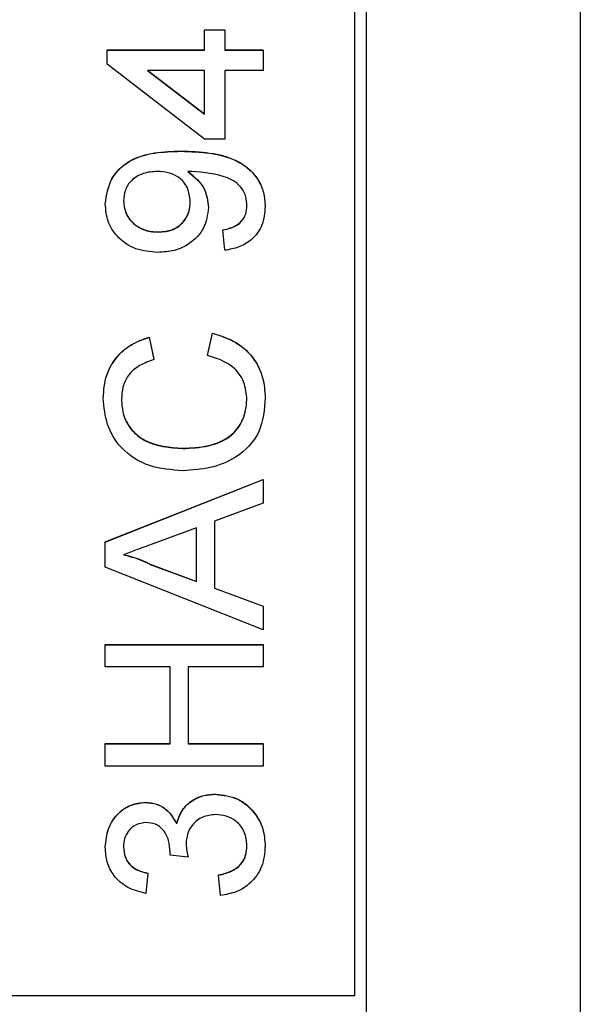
# Model space of a CAD drawing. Extents: x 0 to 8410, y 0 to 5940.
# Tile 166 of 212: x 6660 to 6673, y 4352 to 4374. Entities that reach past the tile are written whole.
import ezdxf

# ---------------------------------------------------------------- set-up
doc = ezdxf.new("R2010")
doc.units = 0
doc.header["$LTSCALE"] = 10
doc.layers.get('0').update_dxf_attribs({"linetype": 'CONTINUOUS'})

msp = doc.modelspace()

# ---------------------------------------------------------------- linework, layer by layer
at = {"color": 7, "linetype": 'CONTINUOUS'}
for p, q in [((6672.776, 4398.868), (6672.776, 4341.249)), ((6667.776, 4352.65), (6667.776, 4385.616)), ((6664.444, 4374.057), (6664.893, 4374.057)), ((6664.444, 4374.053), (6664.444, 4374.057)), ((6664.444, 4373.605), (6664.444, 4374.053)), ((6664.444, 4374.053), (6664.893, 4374.053)), ((6664.893, 4374.053), (6664.893, 4374.057)), ((6664.893, 4374.053), (6664.893, 4373.605)), ((6662.29, 4373.609), (6664.444, 4373.609)), ((6662.29, 4373.605), (6662.29, 4373.609)), ((6662.29, 4373.291), (6662.29, 4373.605)), ((6662.29, 4373.605), (6664.444, 4373.605)), ((6664.893, 4373.609), (6665.745, 4373.609)), ((6664.893, 4373.605), (6665.745, 4373.605)), ((6665.745, 4373.605), (6665.745, 4373.609)), ((6665.745, 4373.605), (6665.745, 4373.156)), ((6664.444, 4371.632), (6662.29, 4373.291)), ((6664.444, 4373.156), (6663.183, 4373.156)), ((6663.183, 4373.156), (6664.444, 4372.186)), ((6663.189, 4373.156), (6664.444, 4372.19)), ((6664.444, 4372.186), (6664.444, 4373.156)), ((6665.745, 4373.156), (6664.893, 4373.156)), ((6664.893, 4373.156), (6664.893, 4371.632)), ((6664.893, 4371.632), (6664.444, 4371.632)), ((6662.245, 4370.194), (6662.245, 4370.198)), ((6665.79, 4370.133), (6665.79, 4370.137)), ((6664.534, 4370.115), (6664.534, 4370.119)), ((6663.431, 4369.57), (6663.431, 4369.575)), ((6664.848, 4369.615), (6664.848, 4369.62)), ((6664.893, 4369.167), (6664.848, 4369.615)), ((6664.51, 4366.841), (6664.625, 4367.334)), ((6664.51, 4366.836), (6664.625, 4367.329)), ((6664.625, 4367.329), (6664.625, 4367.334)), ((6663.218, 4367.244), (6663.324, 4366.751)), ((6663.218, 4367.24), (6663.218, 4367.244)), ((6663.218, 4367.24), (6663.324, 4366.746)), ((6663.324, 4366.746), (6663.324, 4366.751)), ((6664.51, 4366.836), (6664.51, 4366.841)), ((6662.2, 4365.892), (6662.2, 4365.897)), ((6665.79, 4365.902), (6665.79, 4365.906)), ((6663.967, 4364.774), (6663.967, 4364.779)), ((6662.245, 4362.703), (6665.745, 4364.091)), ((6662.245, 4362.699), (6665.745, 4364.087)), ((6665.745, 4364.087), (6665.745, 4364.091)), ((6665.745, 4364.087), (6665.745, 4363.564)), ((6665.745, 4363.564), (6664.668, 4363.166)), ((6664.668, 4363.166), (6664.668, 4361.676)), ((6664.265, 4363.017), (6663.345, 4362.678)), ((6664.265, 4361.824), (6664.265, 4363.017)), ((6662.245, 4362.699), (6662.245, 4362.703)), ((6662.245, 4362.143), (6662.245, 4362.699)), ((6660.348, 4362.299), (6660.348, 4362.303)), ((6665.745, 4360.755), (6662.245, 4362.143)), ((6663.296, 4362.182), (6663.296, 4362.186)), ((6663.296, 4362.186), (6664.265, 4361.829)), ((6663.296, 4362.182), (6664.265, 4361.824)), ((6664.668, 4361.68), (6665.745, 4361.282)), ((6664.668, 4361.676), (6665.745, 4361.278)), ((6665.745, 4361.278), (6665.745, 4361.282)), ((6665.745, 4361.278), (6665.745, 4360.755)), ((6662.245, 4360.431), (6665.745, 4360.431)), ((6662.245, 4360.426), (6662.245, 4360.431)), ((6662.245, 4360.426), (6665.745, 4360.426)), ((6662.245, 4359.933), (6662.245, 4360.426)), ((6665.745, 4360.426), (6665.745, 4360.431)), ((6665.745, 4360.426), (6665.745, 4359.933)), ((6663.681, 4359.933), (6662.245, 4359.933)), ((6663.681, 4358.23), (6663.681, 4359.933)), ((6665.745, 4359.933), (6664.085, 4359.933)), ((6664.085, 4359.933), (6664.085, 4358.23)), ((6662.245, 4358.234), (6663.681, 4358.234)), ((6662.245, 4358.23), (6662.245, 4358.234)), ((6662.245, 4357.736), (6662.245, 4358.23)), ((6662.245, 4358.23), (6663.681, 4358.23)), ((6664.085, 4358.234), (6665.745, 4358.234)), ((6664.085, 4358.23), (6665.745, 4358.23)), ((6665.745, 4358.23), (6665.745, 4358.234)), ((6665.745, 4358.23), (6665.745, 4357.736)), ((6665.745, 4357.736), (6662.245, 4357.736)), ((6664.692, 4357.109), (6664.692, 4357.113)), ((6663.135, 4356.93), (6663.135, 4356.934)), ((6663.829, 4356.453), (6663.829, 4356.457)), ((6665.79, 4355.955), (6665.79, 4355.96)), ((6662.245, 4355.935), (6662.245, 4355.94)), ((6663.681, 4355.761), (6663.681, 4355.766)), ((6664.085, 4355.715), (6663.681, 4355.761)), ((6664.085, 4355.715), (6664.085, 4355.72)), ((6663.188, 4355.361), (6663.143, 4354.913)), ((6663.188, 4355.361), (6663.188, 4355.365)), ((6664.758, 4355.316), (6664.758, 4355.321)), ((6664.803, 4354.868), (6664.758, 4355.316)), ((6647.776, 4352.65), (6667.776, 4352.65))]:
    msp.add_line(p, q, dxfattribs=at)
at = {"color": 8, "linetype": 'CONTINUOUS'}
for p, q in [((6668.038, 4342.717), (6668.038, 4398.64)), ((6663.924, 4371.363), (6663.924, 4371.368))]:
    msp.add_line(p, q, dxfattribs=at)
at = {"color": 7, "linetype": 'CONTINUOUS'}
for points, knots in [([(6662.245, 4370.198), (6662.274, 4370.391), (6662.332, 4370.777), (6662.936, 4371.336), (6663.529, 4371.355), (6663.924, 4371.368)], [0, 0, 0, 0, 0.249942, 0.499864, 1, 1, 1, 1]), ([(6662.245, 4370.194), (6662.274, 4370.387), (6662.332, 4370.772), (6662.935, 4371.332), (6663.529, 4371.351), (6663.924, 4371.363)], [0, 0, 0, 0, 0.249854, 0.49986, 1, 1, 1, 1]), ([(6663.924, 4371.368), (6664.355, 4371.353), (6664.895, 4371.334), (6665.431, 4370.988), (6665.638, 4370.747), (6665.769, 4370.453), (6665.783, 4370.243), (6665.79, 4370.137)], [0, 0, 0, 0, 0.498557, 0.624025, 0.749279, 0.874583, 1, 1, 1, 1]), ([(6663.924, 4371.363), (6664.355, 4371.348), (6664.895, 4371.329), (6665.431, 4370.984), (6665.638, 4370.742), (6665.769, 4370.449), (6665.783, 4370.238), (6665.79, 4370.133)], [0, 0, 0, 0, 0.49859, 0.624014, 0.749349, 0.874574, 1, 1, 1, 1]), ([(6663.397, 4370.915), (6663.292, 4370.908), (6663.083, 4370.895), (6662.825, 4370.739), (6662.67, 4370.509), (6662.656, 4370.345), (6662.649, 4370.262)], [0, 0, 0, 0, 0.280644, 0.560072, 0.779855, 1, 1, 1, 1]), ([(6664.13, 4370.251), (6664.118, 4370.356), (6664.095, 4370.564), (6663.892, 4370.793), (6663.643, 4370.901), (6663.479, 4370.91), (6663.397, 4370.915)], [0, 0, 0, 0, 0.279559, 0.558793, 0.779041, 1, 1, 1, 1]), ([(6664.077, 4370.92), (6664.219, 4370.801), (6664.473, 4370.588), (6664.515, 4370.262), (6664.534, 4370.119)], [0, 0, 0, 0, 0.559257, 1, 1, 1, 1]), ([(6664.162, 4370.917), (6664.146, 4370.917), (6664.118, 4370.916), (6664.089, 4370.915), (6664.077, 4370.915)], [0, 0, 0, 0, 0.560204, 1, 1, 1, 1]), ([(6664.077, 4370.915), (6664.219, 4370.796), (6664.473, 4370.583), (6664.515, 4370.258), (6664.534, 4370.115)], [0, 0, 0, 0, 0.559176, 1, 1, 1, 1]), ([(6665.386, 4370.156), (6665.381, 4370.223), (6665.371, 4370.358), (6665.28, 4370.542), (6665.138, 4370.691), (6664.769, 4370.862), (6664.432, 4370.893), (6664.162, 4370.917)], [0, 0, 0, 0, 0.125146, 0.250365, 0.375344, 0.500631, 1, 1, 1, 1]), ([(6663.407, 4369.122), (6663.24, 4369.135), (6662.908, 4369.161), (6662.515, 4369.435), (6662.279, 4369.802), (6662.257, 4370.063), (6662.245, 4370.194)], [0, 0, 0, 0, 0.280309, 0.55958, 0.779634, 1, 1, 1, 1]), ([(6662.649, 4370.267), (6662.663, 4370.157), (6662.69, 4369.937), (6662.914, 4369.708), (6663.172, 4369.59), (6663.345, 4369.58), (6663.431, 4369.575)], [0, 0, 0, 0, 0.279247, 0.558658, 0.779128, 1, 1, 1, 1]), ([(6662.649, 4370.262), (6662.663, 4370.152), (6662.69, 4369.932), (6662.914, 4369.704), (6663.172, 4369.585), (6663.345, 4369.575), (6663.431, 4369.57)], [0, 0, 0, 0, 0.279247, 0.558658, 0.779128, 1, 1, 1, 1]), ([(6663.431, 4369.575), (6663.534, 4369.584), (6663.74, 4369.601), (6663.981, 4369.778), (6664.113, 4370.013), (6664.124, 4370.175), (6664.13, 4370.256)], [0, 0, 0, 0, 0.28013, 0.559433, 0.77943, 1, 1, 1, 1]), ([(6663.431, 4369.57), (6663.534, 4369.579), (6663.74, 4369.597), (6663.981, 4369.773), (6664.113, 4370.008), (6664.124, 4370.17), (6664.13, 4370.251)], [0, 0, 0, 0, 0.280184, 0.55954, 0.779388, 1, 1, 1, 1]), ([(6664.848, 4369.62), (6664.925, 4369.636), (6665.079, 4369.67), (6665.269, 4369.793), (6665.372, 4369.975), (6665.382, 4370.098), (6665.386, 4370.16)], [0, 0, 0, 0, 0.280746, 0.559909, 0.779703, 1, 1, 1, 1]), ([(6664.848, 4369.615), (6664.925, 4369.632), (6665.079, 4369.665), (6665.269, 4369.788), (6665.372, 4369.97), (6665.382, 4370.094), (6665.386, 4370.156)], [0, 0, 0, 0, 0.280746, 0.559909, 0.779703, 1, 1, 1, 1]), ([(6665.79, 4370.133), (6665.779, 4369.996), (6665.755, 4369.722), (6665.518, 4369.402), (6665.211, 4369.223), (6664.999, 4369.186), (6664.893, 4369.167)], [0, 0, 0, 0, 0.279896, 0.558939, 0.779257, 1, 1, 1, 1]), ([(6664.534, 4370.115), (6664.512, 4369.957), (6664.469, 4369.643), (6664.149, 4369.313), (6663.778, 4369.144), (6663.531, 4369.129), (6663.407, 4369.122)], [0, 0, 0, 0, 0.27911, 0.558633, 0.779064, 1, 1, 1, 1]), ([(6664.625, 4367.334), (6664.804, 4367.276), (6665.162, 4367.16), (6665.553, 4366.791), (6665.761, 4366.348), (6665.78, 4366.054), (6665.79, 4365.906)], [0, 0, 0, 0, 0.280246, 0.559534, 0.779617, 1, 1, 1, 1]), ([(6664.625, 4367.329), (6664.804, 4367.271), (6665.162, 4367.156), (6665.553, 4366.786), (6665.761, 4366.343), (6665.78, 4366.049), (6665.79, 4365.902)], [0, 0, 0, 0, 0.280246, 0.559534, 0.779617, 1, 1, 1, 1]), ([(6662.2, 4365.897), (6662.213, 4366.068), (6662.238, 4366.41), (6662.492, 4366.83), (6662.837, 4367.11), (6663.091, 4367.199), (6663.218, 4367.244)], [0, 0, 0, 0, 0.280013, 0.559459, 0.779505, 1, 1, 1, 1]), ([(6662.2, 4365.892), (6662.213, 4366.063), (6662.238, 4366.405), (6662.492, 4366.825), (6662.837, 4367.106), (6663.091, 4367.195), (6663.218, 4367.24)], [0, 0, 0, 0, 0.280022, 0.559363, 0.779498, 1, 1, 1, 1]), ([(6663.324, 4366.746), (6663.215, 4366.708), (6662.997, 4366.631), (6662.748, 4366.414), (6662.62, 4366.14), (6662.61, 4365.959), (6662.604, 4365.868)], [0, 0, 0, 0, 0.28055, 0.559712, 0.779704, 1, 1, 1, 1]), ([(6665.386, 4365.856), (6665.373, 4365.99), (6665.347, 4366.258), (6665.05, 4366.667), (6664.715, 4366.772), (6664.51, 4366.836)], [0, 0, 0, 0, 0.280751, 0.560962, 1, 1, 1, 1]), ([(6663.969, 4364.281), (6663.717, 4364.3), (6663.213, 4364.337), (6662.594, 4364.727), (6662.255, 4365.299), (6662.219, 4365.694), (6662.2, 4365.892)], [0, 0, 0, 0, 0.280478, 0.559575, 0.779589, 1, 1, 1, 1]), ([(6662.604, 4365.873), (6662.613, 4365.749), (6662.63, 4365.502), (6662.818, 4365.172), (6663.248, 4364.833), (6663.671, 4364.801), (6663.967, 4364.779)], [0, 0, 0, 0, 0.187231, 0.373971, 0.560735, 1, 1, 1, 1]), ([(6662.604, 4365.868), (6662.613, 4365.745), (6662.63, 4365.498), (6662.818, 4365.168), (6663.248, 4364.828), (6663.671, 4364.796), (6663.967, 4364.774)], [0, 0, 0, 0, 0.187221, 0.373953, 0.560782, 1, 1, 1, 1]), ([(6663.967, 4364.779), (6664.155, 4364.788), (6664.53, 4364.808), (6665.033, 4365.012), (6665.335, 4365.417), (6665.369, 4365.712), (6665.386, 4365.86)], [0, 0, 0, 0, 0.281238, 0.560686, 0.780122, 1, 1, 1, 1]), ([(6663.967, 4364.774), (6664.155, 4364.784), (6664.53, 4364.803), (6665.033, 4365.007), (6665.335, 4365.413), (6665.369, 4365.708), (6665.386, 4365.856)], [0, 0, 0, 0, 0.281238, 0.560686, 0.780122, 1, 1, 1, 1]), ([(6665.79, 4365.902), (6665.771, 4365.64), (6665.733, 4365.117), (6665.201, 4364.565), (6664.577, 4364.324), (6664.172, 4364.295), (6663.969, 4364.281)], [0, 0, 0, 0, 0.280017, 0.558087, 0.778916, 1, 1, 1, 1]), ([(6663.345, 4362.678), (6663.215, 4362.63), (6662.983, 4362.544), (6662.751, 4362.458), (6662.649, 4362.421)], [0, 0, 0, 0, 0.559961, 1, 1, 1, 1]), ([(6662.649, 4362.425), (6662.774, 4362.392), (6662.997, 4362.332), (6663.204, 4362.231), (6663.296, 4362.186)], [0, 0, 0, 0, 0.559951, 1, 1, 1, 1]), ([(6662.649, 4362.421), (6662.774, 4362.387), (6662.997, 4362.328), (6663.204, 4362.227), (6663.296, 4362.182)], [0, 0, 0, 0, 0.559907, 1, 1, 1, 1]), ([(6663.829, 4356.457), (6663.864, 4356.563), (6663.933, 4356.774), (6664.167, 4356.989), (6664.432, 4357.099), (6664.605, 4357.109), (6664.692, 4357.113)], [0, 0, 0, 0, 0.279797, 0.559211, 0.779434, 1, 1, 1, 1]), ([(6663.829, 4356.453), (6663.864, 4356.558), (6663.933, 4356.769), (6664.167, 4356.984), (6664.432, 4357.095), (6664.605, 4357.104), (6664.692, 4357.109)], [0, 0, 0, 0, 0.27983, 0.559136, 0.779386, 1, 1, 1, 1]), ([(6664.692, 4357.113), (6664.859, 4357.093), (6665.193, 4357.052), (6665.556, 4356.734), (6665.762, 4356.353), (6665.781, 4356.091), (6665.79, 4355.96)], [0, 0, 0, 0, 0.279397, 0.559018, 0.77935, 1, 1, 1, 1]), ([(6664.692, 4357.109), (6664.859, 4357.088), (6665.193, 4357.048), (6665.556, 4356.73), (6665.762, 4356.348), (6665.781, 4356.086), (6665.79, 4355.955)], [0, 0, 0, 0, 0.279397, 0.559018, 0.77935, 1, 1, 1, 1]), ([(6662.245, 4355.94), (6662.259, 4356.078), (6662.287, 4356.356), (6662.503, 4356.692), (6662.808, 4356.896), (6663.026, 4356.921), (6663.135, 4356.934)], [0, 0, 0, 0, 0.280119, 0.55984, 0.779985, 1, 1, 1, 1]), ([(6662.245, 4355.935), (6662.259, 4356.074), (6662.287, 4356.351), (6662.503, 4356.688), (6662.808, 4356.891), (6663.026, 4356.917), (6663.135, 4356.93)], [0, 0, 0, 0, 0.280119, 0.55984, 0.779985, 1, 1, 1, 1]), ([(6663.135, 4356.934), (6663.218, 4356.926), (6663.385, 4356.91), (6663.653, 4356.759), (6663.762, 4356.571), (6663.829, 4356.457)], [0, 0, 0, 0, 0.280482, 0.56102, 1, 1, 1, 1]), ([(6663.135, 4356.93), (6663.218, 4356.922), (6663.385, 4356.906), (6663.653, 4356.754), (6663.762, 4356.567), (6663.829, 4356.453)], [0, 0, 0, 0, 0.280482, 0.56102, 1, 1, 1, 1]), ([(6664.689, 4356.661), (6664.591, 4356.651), (6664.397, 4356.631), (6664.178, 4356.455), (6664.055, 4356.234), (6664.043, 4356.081), (6664.037, 4356.005)], [0, 0, 0, 0, 0.279772, 0.559172, 0.779414, 1, 1, 1, 1]), ([(6665.386, 4355.972), (6665.377, 4356.075), (6665.357, 4356.282), (6665.167, 4356.513), (6664.932, 4356.642), (6664.77, 4356.654), (6664.689, 4356.661)], [0, 0, 0, 0, 0.279727, 0.559017, 0.779281, 1, 1, 1, 1]), ([(6663.15, 4356.481), (6663.073, 4356.473), (6662.919, 4356.455), (6662.752, 4356.307), (6662.662, 4356.13), (6662.653, 4356.009), (6662.649, 4355.949)], [0, 0, 0, 0, 0.279499, 0.55915, 0.779468, 1, 1, 1, 1]), ([(6663.686, 4355.826), (6663.678, 4355.915), (6663.662, 4356.092), (6663.551, 4356.32), (6663.361, 4356.465), (6663.22, 4356.476), (6663.15, 4356.481)], [0, 0, 0, 0, 0.280511, 0.561017, 0.780028, 1, 1, 1, 1]), ([(6662.649, 4355.954), (6662.657, 4355.871), (6662.671, 4355.707), (6662.812, 4355.513), (6662.998, 4355.406), (6663.124, 4355.379), (6663.188, 4355.365)], [0, 0, 0, 0, 0.280052, 0.559196, 0.779322, 1, 1, 1, 1]), ([(6662.649, 4355.949), (6662.657, 4355.867), (6662.671, 4355.702), (6662.812, 4355.508), (6662.998, 4355.402), (6663.124, 4355.374), (6663.188, 4355.361)], [0, 0, 0, 0, 0.280052, 0.559196, 0.779322, 1, 1, 1, 1]), ([(6664.037, 4356.01), (6664.041, 4355.955), (6664.049, 4355.857), (6664.074, 4355.762), (6664.085, 4355.72)], [0, 0, 0, 0, 0.559293, 1, 1, 1, 1]), ([(6664.037, 4356.005), (6664.041, 4355.95), (6664.049, 4355.852), (6664.074, 4355.757), (6664.085, 4355.715)], [0, 0, 0, 0, 0.560086, 1, 1, 1, 1]), ([(6664.758, 4355.321), (6664.849, 4355.343), (6665.03, 4355.389), (6665.255, 4355.536), (6665.372, 4355.756), (6665.381, 4355.903), (6665.386, 4355.976)], [0, 0, 0, 0, 0.280842, 0.560051, 0.779583, 1, 1, 1, 1]), ([(6664.758, 4355.316), (6664.849, 4355.339), (6665.03, 4355.385), (6665.255, 4355.532), (6665.372, 4355.751), (6665.381, 4355.898), (6665.386, 4355.972)], [0, 0, 0, 0, 0.280842, 0.56005, 0.779583, 1, 1, 1, 1]), ([(6665.79, 4355.955), (6665.776, 4355.803), (6665.749, 4355.499), (6665.489, 4355.145), (6665.158, 4354.928), (6664.921, 4354.888), (6664.803, 4354.868)], [0, 0, 0, 0, 0.279877, 0.559234, 0.779479, 1, 1, 1, 1]), ([(6663.143, 4354.913), (6663.007, 4354.947), (6662.735, 4355.016), (6662.432, 4355.279), (6662.268, 4355.606), (6662.253, 4355.825), (6662.245, 4355.935)], [0, 0, 0, 0, 0.280217, 0.559485, 0.7795685, 1, 1, 1, 1]), ([(6663.681, 4355.766), (6663.682, 4355.778), (6663.685, 4355.799), (6663.686, 4355.821), (6663.686, 4355.83)], [0, 0, 0, 0, 0.561707, 1, 1, 1, 1]), ([(6663.681, 4355.761), (6663.682, 4355.773), (6663.685, 4355.795), (6663.686, 4355.816), (6663.686, 4355.826)], [0, 0, 0, 0, 0.558055, 1, 1, 1, 1])]:
    msp.add_open_spline(points, degree=3, knots=knots, dxfattribs=at)

doc.saveas('drawing.dxf')
